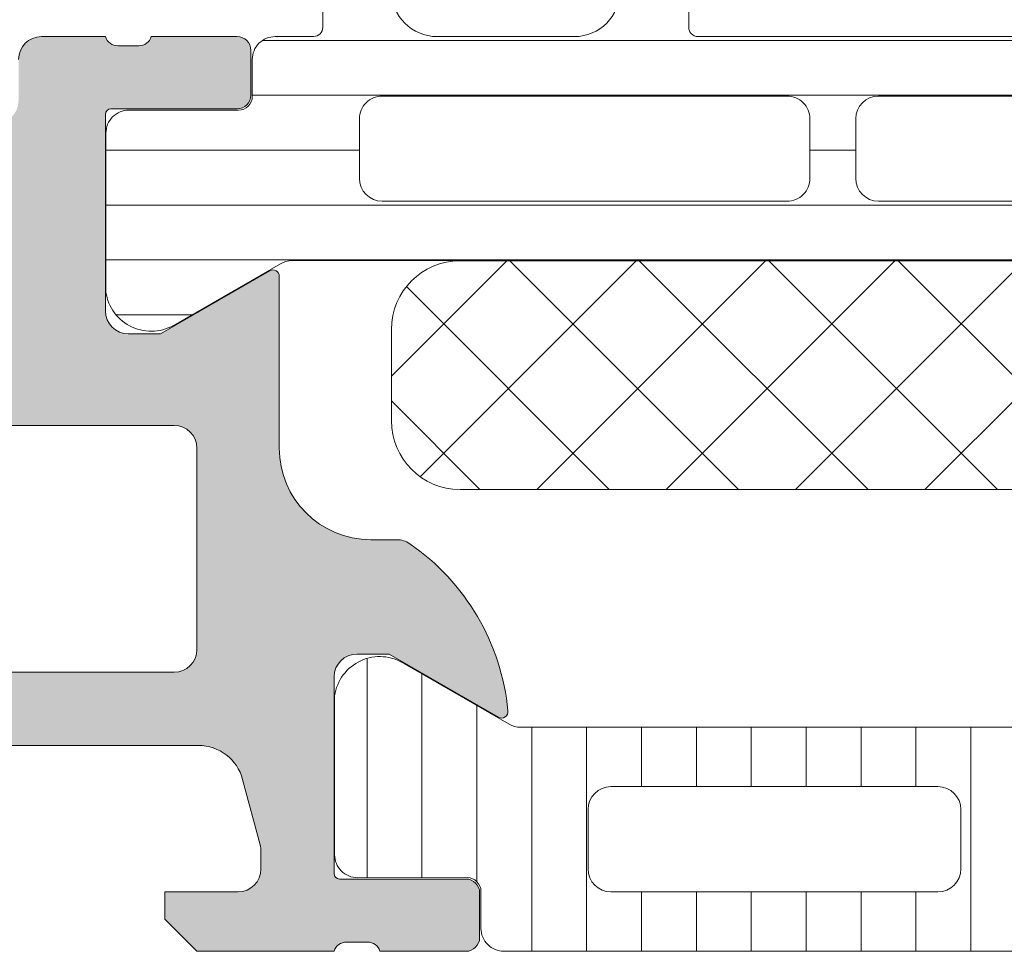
# Model space of a CAD drawing. Header units: millimetres. Extents: x 144573 to 336993, y 74252 to 247042.
# Tile 162 of 256: x 146744 to 146766, y 194871 to 194891. Entities that reach past the tile are written whole.
import ezdxf

# ---------------------------------------------------------------- set-up
doc = ezdxf.new("R2010")
doc.units = ezdxf.units.MM
doc.layers.add('FASÁDA DETAILNÍ', color=255, linetype='Continuous', lineweight=0)

msp = doc.modelspace()

# ---------------------------------------------------------------- hatches: boundary and pattern name
at = {"layer": 'FASÁDA DETAILNÍ'}
h = msp.add_hatch(color=256, dxfattribs=at)
edge = h.paths.add_edge_path()
edge.add_arc((146734.1620212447, 194935.7584514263), 0.5000674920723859, 90.00773245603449, 179.9922675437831, ccw=False)
edge.add_line((146734.1619537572, 194936.2585189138), (146738.1619537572, 194936.2585189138))
edge.add_arc((146738.1618862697, 194935.7584514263), 0.5000674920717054, 360.0077324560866, 449.99226754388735, ccw=False)
edge.add_line((146738.6619537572, 194935.7585189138), (146738.6619537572, 194934.4584700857))
edge.add_arc((146738.1619168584, 194934.4585069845), 0.5000369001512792, 270.0042279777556, 359.99577202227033, ccw=False)
edge.add_line((146738.1619537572, 194933.9584700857), (146737.6619537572, 194933.9584700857))
edge.add_line((146737.6619537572, 194933.9584700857), (146737.6619537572, 194934.9584700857))
edge.add_line((146737.6619537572, 194934.9584700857), (146736.1619537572, 194934.9584700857))
edge.add_arc((146736.1619167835, 194933.9585070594), 0.9999630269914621, 449.9978814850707, 540.0021185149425)
edge.add_line((146735.1619537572, 194933.9584700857), (146735.1619537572, 194929.9584700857))
edge.add_arc((146736.1620306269, 194929.9585469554), 1.000076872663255, 180.0044039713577, 269.9955960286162)
edge.add_line((146736.1619537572, 194928.9584700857), (146737.6619537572, 194928.9584700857))
edge.add_line((146737.6619537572, 194928.9584700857), (146737.6619537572, 194929.9584700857))
edge.add_line((146737.6619537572, 194929.9584700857), (146738.1619537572, 194929.9584700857))
edge.add_arc((146738.162011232, 194929.4585275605), 0.4999425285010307, -0.006586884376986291, 90.0065868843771, ccw=False)
edge.add_line((146738.6619537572, 194929.4584700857), (146738.6619537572, 194926.6584822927))
edge.add_arc((146738.1619537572, 194926.6584822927), 0.5000000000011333, 270.0000000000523, 360.0000000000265, ccw=False)
edge.add_line((146738.1619537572, 194926.1584822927), (146737.9619537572, 194926.1584822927))
edge.add_arc((146737.9619537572, 194926.6584822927), 0.5000000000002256, 179.9999999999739, 269.99999999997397, ccw=False)
edge.add_line((146737.4619537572, 194926.6584822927), (146737.4619537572, 194927.1584822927))
edge.add_arc((146736.9619186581, 194927.1584471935), 0.500035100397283, 360.0040217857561, 449.9959782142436)
edge.add_line((146736.9619537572, 194927.6584822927), (146736.1619507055, 194927.6584822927))
edge.add_arc((146736.1619672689, 194927.1584657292), 0.5000165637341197, 90.00189796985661, 179.9981020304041)
edge.add_line((146735.6619507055, 194927.1584822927), (146735.6619507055, 194895.8584883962))
edge.add_line((146735.6619507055, 194895.8584883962), (146736.0943473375, 194889.8200307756))
edge.add_arc((146737.0935670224, 194889.8584868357), 0.9999594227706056, 182.2040028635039, 269.9999999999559)
edge.add_line((146737.0935670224, 194888.858527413), (146743.7620192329, 194888.858527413))
edge.add_arc((146743.7620192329, 194889.358527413), 0.5000000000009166, 270.0000000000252, 359.9999999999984)
edge.add_line((146744.2620192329, 194889.358527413), (146744.2620192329, 194890.258527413))
edge.add_arc((146744.7620192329, 194890.258527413), 0.5000000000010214, 90.00000000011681, 180.0000000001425, ccw=False)
edge.add_line((146744.7620192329, 194890.758527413), (146746.1620207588, 194890.758527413))
edge.add_arc((146746.4295413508, 194890.8373638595), 0.278895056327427, 196.4198764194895, 271.1645893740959)
edge.add_line((146746.4352097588, 194890.558526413), (146746.8888037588, 194890.558526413))
edge.add_arc((146746.8944644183, 194890.8373945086), 0.2789255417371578, 268.8371299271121, 343.5754054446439)
edge.add_line((146747.1620077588, 194890.758527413), (146749.0420187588, 194890.758527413))
edge.add_arc((146749.0420187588, 194890.458527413), 0.3000000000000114, 360.00000000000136, 450, ccw=False)
edge.add_line((146749.3420187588, 194890.458527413), (146749.3420187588, 194889.4785530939))
edge.add_arc((146749.0420187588, 194889.4785530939), 0.2999999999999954, 270.0000000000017, 360.00000000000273, ccw=False)
edge.add_line((146749.0420187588, 194889.1785530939), (146746.2820207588, 194889.1785530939))
edge.add_arc((146746.2820207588, 194889.0585530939), 0.1200000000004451, 449.9999999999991, 540)
edge.add_line((146746.1620207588, 194889.0585530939), (146746.1620207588, 194884.758527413))
edge.add_arc((146746.6620207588, 194884.758527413), 0.5000000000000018, 179.9999999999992, 269.9999999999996)
edge.add_line((146746.6620207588, 194884.258527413), (146747.3620207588, 194884.258527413))
edge.add_line((146747.3620207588, 194884.258527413), (146749.7548410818, 194885.6400228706))
edge.add_arc((146749.8239009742, 194885.5204076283), 0.1381197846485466, -1.0322764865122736e-10, 119.9999999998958, ccw=False)
edge.add_line((146749.9620207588, 194885.5204076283), (146749.9620207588, 194881.758527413))
edge.add_arc((146751.9620207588, 194881.758527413), 1.999999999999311, 180.0000000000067, 270.0000000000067)
edge.add_line((146751.9620207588, 194879.758527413), (146752.5300161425, 194879.758527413))
edge.add_arc((146752.5300161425, 194879.258527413), 0.5000000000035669, 415.52092823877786, 449.99999999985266, ccw=False)
edge.add_arc((146749.9825428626, 194875.5490288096), 4.999999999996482, 365.34922800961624, 415.5209282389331, ccw=False)
edge.add_arc((146754.8238940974, 194875.9966471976), 0.1381197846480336, 240.0000000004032, 367.70243749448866, ccw=False)
edge.add_line((146754.7548342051, 194875.8770319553), (146752.3620138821, 194877.258527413))
edge.add_line((146752.3620138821, 194877.258527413), (146751.662013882, 194877.258527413))
edge.add_arc((146751.6620138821, 194876.758527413), 0.5, 450, 540)
edge.add_line((146751.1620138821, 194876.758527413), (146751.1620138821, 194872.458501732))
edge.add_arc((146751.2820138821, 194872.458501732), 0.1199999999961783, 180, 269.9999999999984)
edge.add_line((146751.2820138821, 194872.338501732), (146754.0420118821, 194872.338501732))
edge.add_arc((146754.0420118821, 194872.038501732), 0.2999999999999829, 0, 90.00000000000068, ccw=False)
edge.add_line((146754.3420118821, 194872.038501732), (146754.3420118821, 194871.0585274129))
edge.add_arc((146754.0420118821, 194871.0585274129), 0.300000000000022, 270.00000000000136, 360, ccw=False)
edge.add_line((146754.0420118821, 194870.758527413), (146752.1620008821, 194870.758527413))
edge.add_arc((146751.8944575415, 194870.6796603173), 0.2789255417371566, 376.4245945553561, 451.1628700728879)
edge.add_line((146751.8887968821, 194870.9585284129), (146751.4352028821, 194870.9585284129))
edge.add_arc((146751.4295344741, 194870.6796909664), 0.2788950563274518, 448.8354106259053, 523.5801235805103)
edge.add_line((146751.1620138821, 194870.758527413), (146748.1619553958, 194870.758527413))
edge.add_line((146748.1619553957, 194870.758527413), (146747.4618525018, 194871.4585997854))
edge.add_line((146747.4618525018, 194871.4585997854), (146747.4618525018, 194872.0586058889))
edge.add_line((146747.4618525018, 194872.0586058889), (146749.0618586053, 194872.0586058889))
edge.add_arc((146749.061849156, 194872.5586153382), 0.5000094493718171, 270.0010827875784, 359.9989172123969)
edge.add_line((146749.5618586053, 194872.5586058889), (146749.5618586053, 194872.9540339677))
edge.add_arc((146749.0618586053, 194872.9540339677), 0.5000000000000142, 360.0000000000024, 375.0000000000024)
edge.add_line((146749.5448215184, 194873.0834434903), (146749.1606127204, 194874.5173302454))
edge.add_arc((146748.1946868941, 194874.2585112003), 1.000000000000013, 375.0000000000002, 450.0000000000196)
edge.add_line((146748.1946868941, 194875.2585112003), (146742.4618647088, 194875.2585112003))
edge.add_line((146742.4618647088, 194875.2585112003), (146742.4618647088, 194872.0586058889))
edge.add_line((146742.4618647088, 194872.0586058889), (146743.2618525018, 194872.0586058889))
edge.add_line((146743.2618525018, 194872.0586058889), (146743.2618525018, 194871.4585997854))
edge.add_line((146743.2618525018, 194871.4585997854), (146742.0494196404, 194870.7586180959))
edge.add_line((146742.0494196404, 194870.7586180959), (146740.9618647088, 194870.7586180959))
edge.add_line((146740.9618647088, 194870.7586180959), (146740.9618647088, 194885.758527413))
edge.add_arc((146740.4618647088, 194885.758527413), 0.5000000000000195, 359.9999999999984, 450.0000000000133)
edge.add_line((146740.4618647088, 194886.258527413), (146734.6619537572, 194886.258527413))
edge.add_arc((146734.6619537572, 194887.258527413), 1, 180, 270.00000000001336, ccw=False)
edge.add_line((146733.6619537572, 194887.258527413), (146733.6619537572, 194935.7585189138))
edge = h.paths.add_edge_path(flags=16)
edge.add_line((146743.2618525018, 194876.8585112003), (146747.6618525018, 194876.8585112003))
edge.add_arc((146747.6618525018, 194877.3585112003), 0.5000000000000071, 270.0000000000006, 359.9999999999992)
edge.add_line((146748.1618525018, 194877.3585112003), (146748.1618525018, 194881.7585112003))
edge.add_arc((146747.6618525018, 194881.7585112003), 0.4999999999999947, 359.9999999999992, 450.0000000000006)
edge.add_line((146747.6618525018, 194882.2585112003), (146743.2618525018, 194882.2585112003))
edge.add_arc((146743.2618525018, 194881.7585112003), 0.5, 450, 540)
edge.add_line((146742.7618525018, 194881.7585112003), (146742.7618525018, 194877.3585112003))
edge.add_arc((146743.2618525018, 194877.3585112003), 0.4999999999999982, 180, 270.0000000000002)
h = msp.add_hatch(dxfattribs=at)
h.set_pattern_fill('LINIE', color=256, scale=1.2, angle=-1.272221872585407e-14, style=0)
h.set_pattern_definition([(360, (146745.5373407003, 194871.4755567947), (2.939128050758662e-16, 1.2), [])])
edge = h.paths.add_edge_path()
edge.add_arc((146749.072037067, 194889.4493292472), 0.300000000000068, 269.9979247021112, 359.9979247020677)
edge.add_line((146749.3720370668, 194889.449318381), (146749.3720656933, 194890.2596497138))
edge.add_arc((146749.8720630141, 194890.2596342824), 0.4999973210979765, 89.99761772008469, 179.9982316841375, ccw=False)
edge.add_line((146749.8720838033, 194890.7596316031), (146750.7131560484, 194890.7609521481))
edge.add_arc((146750.7131560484, 194890.9609521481), 0.1999999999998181, 270, 360.0000000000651)
edge.add_line((146750.9131560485, 194890.9609521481), (146750.9131560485, 194895.0609521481))
edge.add_arc((146751.4131560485, 194895.0609521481), 0.5, 90, 180, ccw=False)
edge.add_line((146751.4131560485, 194895.5609521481), (146752.2439052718, 194895.5609521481))
edge.add_arc((146752.2439052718, 194894.5609521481), 0.9999999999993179, 15.000000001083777, 90.00000000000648, ccw=False)
edge.add_line((146753.2098310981, 194894.8197711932), (146753.4131560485, 194894.0609521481))
edge.add_line((146753.4131560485, 194894.0609521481), (146752.4131560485, 194894.0609521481))
edge.add_line((146752.4131560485, 194894.0609521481), (146752.4131560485, 194891.7609521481))
edge.add_arc((146753.4172825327, 194891.7626613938), 1.004127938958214, 180.0975300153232, 269.7659122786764)
edge.add_line((146753.4131800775, 194890.7585418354), (146756.4130584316, 194890.7585418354))
edge.add_arc((146756.4090300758, 194891.7626611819), 1.004127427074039, 270.2298596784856, 359.9024820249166)
edge.add_line((146757.4131560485, 194891.7609521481), (146757.4131560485, 194894.0609521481))
edge.add_line((146757.4131560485, 194894.0609521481), (146756.4131560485, 194894.0609521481))
edge.add_line((146756.4131560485, 194894.0609521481), (146756.6164809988, 194894.8197711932))
edge.add_arc((146757.5824068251, 194894.5609521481), 0.9999999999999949, 89.99999999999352, 164.9999999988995, ccw=False)
edge.add_line((146757.5824068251, 194895.5609521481), (146758.4131560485, 194895.5609521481))
edge.add_arc((146758.4131560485, 194895.0609521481), 0.5, 0, 90, ccw=False)
edge.add_line((146758.9131560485, 194895.0609521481), (146758.9131560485, 194890.9609521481))
edge.add_arc((146759.1173291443, 194890.962680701), 0.2041804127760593, 180.4850610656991, 268.8441310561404)
edge.add_line((146759.1132103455, 194890.7585418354), (146784.954577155, 194890.7585189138))
edge.add_arc((146784.9545617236, 194890.2585215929), 0.4999973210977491, -0.002382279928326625, 89.99823168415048, ccw=False)
edge.add_line((146785.4545590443, 194890.2585008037), (146785.4545304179, 194889.4481694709))
edge.add_arc((146785.7545304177, 194889.4481586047), 0.300000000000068, 179.9979247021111, 269.9979247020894)
edge.add_line((146785.7545195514, 194889.1481586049), (146788.1545179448, 194889.1484036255))
edge.add_arc((146788.1545024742, 194888.6484076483), 0.4999959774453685, -0.002377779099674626, 89.9982271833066, ccw=False)
edge.add_line((146788.6544984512, 194888.6483868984), (146788.6543718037, 194885.1718454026))
edge.add_arc((146787.6645588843, 194885.3141919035), 0.9999960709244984, 237.27090860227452, 351.8163166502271, ccw=False)
edge.add_line((146787.1238934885, 194884.4729588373), (146784.8402843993, 194885.7915112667))
edge.add_arc((146784.5902687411, 194885.3585076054), 0.5000000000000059, 59.99792810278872, 89.9978647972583)
edge.add_line((146784.5902873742, 194885.8585076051), (146750.2360186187, 194885.8595939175))
edge.add_arc((146750.236001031, 194885.3595939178), 0.5000000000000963, 89.99798460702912, 119.9979213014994)
edge.add_line((146749.986016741, 194885.7926156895), (146747.7023121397, 194884.4742286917))
edge.add_arc((146747.1617076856, 194885.3155009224), 0.9999960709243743, 188.1795327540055, 302.7249408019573, ccw=False)
edge.add_line((146746.1718844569, 194885.1732261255), (146746.1720111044, 194888.6497676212))
edge.add_arc((146746.6720070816, 194888.6497521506), 0.4999959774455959, 89.9976222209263, 179.9982271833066, ccw=False)
edge.add_line((146746.6720278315, 194889.1497481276), (146749.0720262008, 194889.1493292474))
edge = h.paths.add_edge_path(flags=16)
edge.add_line((146773.2631498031, 194888.9590536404), (146773.2631498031, 194887.6590595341))
edge.add_arc((146773.7631461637, 194887.6590558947), 0.4999963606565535, 179.9995829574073, 270.0004170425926)
edge.add_line((146773.7631498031, 194887.1590595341), (146782.6131436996, 194887.1590595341))
edge.add_arc((146782.6131473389, 194887.6590558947), 0.4999963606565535, 269.9995829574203, 360.0004170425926)
edge.add_line((146783.1131436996, 194887.6590595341), (146783.1131436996, 194888.9590536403))
edge.add_arc((146782.6131436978, 194888.9590702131), 0.5000000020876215, 359.9981008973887, 449.9999997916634)
edge.add_line((146782.6131436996, 194889.4590702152), (146773.7631498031, 194889.4590702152))
edge.add_arc((146773.763149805, 194888.9590702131), 0.5000000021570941, 90.00000021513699, 180.0018990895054)
edge = h.paths.add_edge_path(flags=16)
edge.add_arc((146763.0631437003, 194888.9590702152), 0.5, 89.99999999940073, 180)
edge.add_line((146762.5631437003, 194888.9590702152), (146762.5631437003, 194887.6590595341))
edge.add_arc((146763.0631437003, 194887.6590595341), 0.5, 180, 270.0000000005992)
edge.add_line((146763.0631437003, 194887.1590595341), (146771.7631498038, 194887.1590595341))
edge.add_arc((146771.7631498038, 194887.6590595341), 0.5, 270.0000000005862, 359.9999999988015)
edge.add_line((146772.2631498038, 194887.6590595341), (146772.2631498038, 194888.9590702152))
edge.add_arc((146771.7631498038, 194888.9590702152), 0.5, 359.9999999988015, 449.9999999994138)
edge.add_line((146771.7631498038, 194889.4590702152), (146763.0631437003, 194889.4590702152))
edge = h.paths.add_edge_path(flags=16)
edge.add_arc((146761.0631473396, 194887.6590558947), 0.4999963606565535, 269.9995829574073, 360.0004170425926)
edge.add_line((146761.5631437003, 194887.6590595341), (146761.5631437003, 194888.9590536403))
edge.add_arc((146761.0631436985, 194888.9590702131), 0.5000000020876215, 359.9981008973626, 449.9999997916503)
edge.add_line((146761.0631437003, 194889.4590702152), (146752.213134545, 194889.4590702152))
edge.add_arc((146752.213134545, 194888.959085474), 0.4999847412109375, 89.99999999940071, 180)
edge.add_line((146751.7131498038, 194888.959085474), (146751.7131498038, 194887.6590747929))
edge.add_arc((146752.2131650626, 194887.6590747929), 0.5000152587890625, 180, 270.0000000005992)
edge.add_line((146752.2131650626, 194887.1590595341), (146761.0631437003, 194887.1590595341))
h = msp.add_hatch(dxfattribs=at)
h.set_pattern_fill('NETZ', color=256, scale=2, angle=45, style=0)
h.set_pattern_definition([(45, (147661.4800355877, 196355.2586091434), (-1.414213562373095, 1.414213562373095), []), (135, (147661.4800355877, 196355.2586091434), (-1.414213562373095, -1.414213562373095), [])])
h.paths.add_polyline_path([(146753.9130303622, 194880.8577841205, -0.4142135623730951), (146752.4130303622, 194882.3577841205), (146752.4130303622, 194884.3577841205, -0.4142135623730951), (146753.9130303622, 194885.8577841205), (146780.9130303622, 194885.8577841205, -0.4142135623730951), (146782.4130303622, 194884.3577841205), (146782.4130303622, 194882.3577841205, -0.4142135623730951), (146780.9130303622, 194880.8577841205)])
h = msp.add_hatch(dxfattribs=at)
h.set_pattern_fill('_USER', color=256, scale=1.2, angle=90, style=0, pattern_type=0)
h.set_pattern_definition([(90, (147661.4800355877, 196355.2586091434), (-1.2, 7.347638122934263e-17), [])])
edge = h.paths.add_edge_path()
edge.add_line((146754.986063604, 194875.7255306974), (146752.7024067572, 194877.0440004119))
edge.add_arc((146752.1617718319, 194876.2027477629), 0.9999960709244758, 417.2729839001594, 531.8183919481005)
edge.add_line((146751.1719537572, 194876.3450584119), (146751.1719537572, 194872.8685169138))
edge.add_arc((146751.6719497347, 194872.8685142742), 0.4999959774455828, 179.9996975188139, 270.0003024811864)
edge.add_line((146751.6719523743, 194872.3685182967), (146754.0719507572, 194872.3688502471))
edge.add_arc((146754.0719507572, 194872.0688502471), 0.3000000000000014, 360, 449.9999999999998, ccw=False)
edge.add_line((146754.3719507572, 194872.0688502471), (146754.3719507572, 194871.2585189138))
edge.add_arc((146754.8719480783, 194871.2585162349), 0.4999973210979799, 179.999693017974, 270.0003069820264)
edge.add_line((146754.8719507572, 194870.7585189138), (146784.9544250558, 194870.7585189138))
edge.add_arc((146784.9544277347, 194871.2585162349), 0.4999973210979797, 269.9996930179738, 360.0003069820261)
edge.add_line((146785.4544250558, 194871.2585189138), (146785.4544250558, 194872.0688502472))
edge.add_arc((146785.7544250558, 194872.0688502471), 0.3000000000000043, 90, 180, ccw=False)
edge.add_line((146785.7544250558, 194872.3688502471), (146788.1544234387, 194872.3685182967))
edge.add_arc((146788.1544260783, 194872.8685142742), 0.4999959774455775, 269.9996975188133, 360.0003024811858)
edge.add_line((146788.6544220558, 194872.8685169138), (146788.6544220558, 194876.3450584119))
edge.add_arc((146787.6646039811, 194876.2027477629), 0.9999960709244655, 368.1816080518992, 482.7270160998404)
edge.add_line((146787.1239690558, 194877.0440004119), (146784.840312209, 194875.7255306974))
edge.add_arc((146784.5903122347, 194876.1585434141), 0.5000000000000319, 270.00005990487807, 299.9999965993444, ccw=False)
edge.add_line((146784.5903127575, 194875.6585434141), (146755.2360630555, 194875.6585434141))
edge.add_arc((146755.2360635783, 194876.1585434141), 0.5000000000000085, 240.0000034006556, 269.9999400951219, ccw=False)
edge = h.paths.add_edge_path(flags=16)
edge.add_line((146775.5627807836, 194874.3585326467), (146782.7128051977, 194874.3585173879))
edge.add_arc((146782.7127616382, 194873.8584738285), 0.5000435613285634, 360.0049911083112, 449.9950088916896, ccw=False)
edge.add_line((146783.2128051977, 194873.8585173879), (146783.2128051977, 194872.5585086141))
edge.add_arc((146782.7127928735, 194872.5585361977), 0.5000123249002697, 270.00141220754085, 359.9968392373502, ccw=False)
edge.add_line((146782.7128051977, 194872.0585238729), (146775.5627807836, 194872.0585238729))
edge.add_arc((146775.562824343, 194872.5585674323), 0.5000435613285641, 180.0049911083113, 269.9950088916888, ccw=False)
edge.add_line((146775.0627807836, 194872.5585238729), (146775.0627807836, 194873.8585326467))
edge.add_arc((146775.562824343, 194873.8584890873), 0.5000435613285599, 90.00499110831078, 179.9950088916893, ccw=False)
edge = h.paths.add_edge_path(flags=16)
edge.add_line((146757.2127812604, 194874.3585326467), (146764.362807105, 194874.3585326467))
edge.add_arc((146764.3627635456, 194873.8584890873), 0.5000435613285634, 360.0049911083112, 449.9950088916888, ccw=False)
edge.add_line((146764.862807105, 194873.8585326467), (146764.862807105, 194872.5585238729))
edge.add_arc((146764.3627635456, 194872.5585674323), 0.5000435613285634, 270.0049911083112, 359.9950088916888, ccw=False)
edge.add_line((146764.362807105, 194872.0585238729), (146757.2127812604, 194872.0585238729))
edge.add_arc((146757.2128248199, 194872.5585674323), 0.5000435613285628, 180.0049911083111, 269.99500889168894, ccw=False)
edge.add_line((146756.7127812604, 194872.5585238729), (146756.7127812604, 194873.8585326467))
edge.add_arc((146757.2128248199, 194873.8584890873), 0.5000435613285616, 90.004991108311, 179.995008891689, ccw=False)
edge = h.paths.add_edge_path(flags=16)
edge.add_line((146766.362807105, 194874.3585326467), (146773.5627807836, 194874.3585326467))
edge.add_arc((146773.5628315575, 194873.8585834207), 0.4999492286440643, -0.005818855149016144, 90.00581885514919, ccw=False)
edge.add_line((146774.0627807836, 194873.8585326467), (146774.0627807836, 194872.5585238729))
edge.add_arc((146773.5628315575, 194872.558473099), 0.4999492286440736, 269.9941811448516, 360.00581885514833, ccw=False)
edge.add_line((146773.5627807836, 194872.0585238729), (146766.362807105, 194872.0585238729))
edge.add_arc((146766.3627563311, 194872.558473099), 0.4999492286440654, 179.9941811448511, 270.005818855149, ccw=False)
edge.add_line((146765.862807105, 194872.5585238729), (146765.862807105, 194873.8585326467))
edge.add_arc((146766.3627563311, 194873.8585834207), 0.4999492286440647, 89.99418114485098, 180.005818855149, ccw=False)

# ---------------------------------------------------------------- linework, layer by layer
for p, q in [((146744.7620192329, 194890.758527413), (146746.1620207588, 194890.758527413)), ((146747.1620077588, 194890.758527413), (146749.0420187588, 194890.758527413)), ((146746.4352097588, 194890.558526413), (146746.8888037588, 194890.558526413)), ((146749.3420187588, 194890.458527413), (146749.3420187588, 194889.4785530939)), ((146746.1620207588, 194889.0585530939), (146746.1620207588, 194884.758527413)), ((146749.0420187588, 194889.1785530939), (146746.2820207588, 194889.1785530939)), ((146747.3620207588, 194884.258527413), (146749.7548410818, 194885.6400228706)), ((146749.9620207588, 194885.5204076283), (146749.9620207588, 194881.758527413)), ((146746.6620207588, 194884.258527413), (146747.3620207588, 194884.258527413)), ((146747.6618525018, 194882.2585112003), (146743.2618525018, 194882.2585112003)), ((146748.1618525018, 194877.3585112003), (146748.1618525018, 194881.7585112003)), ((146751.9620207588, 194879.758527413), (146752.5300161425, 194879.758527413)), ((146752.3620138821, 194877.258527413), (146751.6620138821, 194877.258527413)), ((146754.7548342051, 194875.8770319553), (146752.3620138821, 194877.258527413)), ((146754.986063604, 194875.7255306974), (146752.7024067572, 194877.0440004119)), ((146743.2618525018, 194876.8585112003), (146747.6618525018, 194876.8585112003)), ((146751.1620138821, 194876.758527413), (146751.1620138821, 194872.458501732)), ((146751.1719537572, 194876.3450584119), (146751.1719537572, 194872.8685169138)), ((146784.5903127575, 194875.6585434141), (146755.2360630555, 194875.6585434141)), ((146748.1946868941, 194875.2585112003), (146742.4618647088, 194875.2585112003)), ((146749.5448215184, 194873.0834434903), (146749.1606127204, 194874.5173302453)), ((146757.2127812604, 194874.3585326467), (146764.362807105, 194874.3585326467)), ((146756.7127812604, 194872.5585238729), (146756.7127812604, 194873.8585326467)), ((146764.862807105, 194873.8585326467), (146764.862807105, 194872.5585238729)), ((146749.5618586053, 194872.5586058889), (146749.5618586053, 194872.9540339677)), ((146751.2820138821, 194872.338501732), (146754.0420118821, 194872.338501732)), ((146751.6719523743, 194872.3685182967), (146754.0719507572, 194872.3688502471)), ((146747.4618525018, 194871.4585997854), (146747.4618525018, 194872.0586058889)), ((146747.4618525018, 194872.0586058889), (146749.0618586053, 194872.0586058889)), ((146754.3420118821, 194872.038501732), (146754.3420118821, 194871.0585274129)), ((146754.3719507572, 194872.0688502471), (146754.3719507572, 194871.2585189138)), ((146764.362807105, 194872.0585238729), (146757.2127812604, 194872.0585238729)), ((146748.1619553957, 194870.758527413), (146747.4618525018, 194871.4585997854)), ((146751.8887968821, 194870.9585284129), (146751.435202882, 194870.9585284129)), ((146751.1620138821, 194870.758527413), (146748.1619553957, 194870.758527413)), ((146754.0420118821, 194870.758527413), (146752.1620008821, 194870.758527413)), ((146754.8719507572, 194870.7585189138), (146784.9544250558, 194870.7585189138))]:
    msp.add_line(p, q, dxfattribs=at)
for points in [[(146784.5902873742, 194885.8585076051), (146750.2360186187, 194885.8595939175, 0.1316522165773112), (146749.986016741, 194885.7926156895), (146747.7023121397, 194884.4742286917, -0.5460410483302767), (146746.1718844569, 194885.1732261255), (146746.1720111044, 194888.6497676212, -0.4142166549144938), (146746.6720278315, 194889.1497481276), (146749.0720262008, 194889.1493292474, 0.4142135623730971), (146749.3720370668, 194889.449318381), (146749.3720656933, 194890.2596497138, -0.4142167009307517), (146749.8720838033, 194890.7596316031), (146750.7131560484, 194890.7609521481, 0.414213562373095), (146750.9131560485, 194890.9609521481), (146750.9131560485, 194895.0609521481, -0.414213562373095)], [(146758.9131560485, 194895.0609521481), (146758.9131560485, 194890.9609521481, 0.4058498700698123), (146759.1132103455, 194890.7585418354), (146784.954577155, 194890.7585189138, -0.4142167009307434)], [(146752.4131560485, 194891.7609521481, 0.4125193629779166), (146753.4131800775, 194890.7585418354), (146756.4130584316, 194890.7585418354, 0.4125410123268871), (146757.4131560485, 194891.7609521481)]]:
    msp.add_lwpolyline(points, format="xyb", dxfattribs=at)
for points in [[(146761.0631437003, 194887.1590595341, 0.4142178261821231), (146761.5631437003, 194887.6590595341), (146761.5631437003, 194888.9590536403, 0.4142232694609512), (146761.0631437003, 194889.4590702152), (146752.213134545, 194889.4590702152, 0.4142135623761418), (146751.7131498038, 194888.959085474), (146751.7131498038, 194887.6590747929, 0.4142135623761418), (146752.2131650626, 194887.1590595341)], [(146763.0631437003, 194889.4590702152, 0.4142135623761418), (146762.5631437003, 194888.9590702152), (146762.5631437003, 194887.6590595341, 0.4142135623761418), (146763.0631437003, 194887.1590595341), (146771.7631498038, 194887.1590595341, 0.4142135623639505), (146772.2631498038, 194887.6590595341), (146772.2631498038, 194888.9590702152, 0.414213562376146), (146771.7631498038, 194889.4590702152)], [(146780.9130303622, 194885.8577841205), (146753.9130303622, 194885.8577841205, 0.414213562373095), (146752.4130303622, 194884.3577841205), (146752.4130303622, 194882.3577841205, 0.414213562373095), (146753.9130303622, 194880.8577841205), (146780.9130303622, 194880.8577841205, 0.414213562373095), (146782.4130303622, 194882.3577841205), (146782.4130303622, 194884.3577841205, 0.414213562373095)]]:
    msp.add_lwpolyline(points, format="xyb", close=True, dxfattribs=at)
for centre, radius, start, end in [((146744.7620192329, 194890.258527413), 0.5000000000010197, 90, 180), ((146746.4295413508, 194890.8373638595), 0.2788950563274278, 196.4198764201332, 271.1645893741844), ((146746.8944644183, 194890.8373945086), 0.2789255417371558, 268.8371299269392, 343.5754054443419), ((146749.0420187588, 194890.458527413), 0.3000000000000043, 0, 90), ((146749.0420187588, 194889.4785530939), 0.2999999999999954, 270, 0), ((146746.2820207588, 194889.0585530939), 0.1200000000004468, 90, 180), ((146749.8239009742, 194885.5204076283), 0.1381197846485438, 0, 120.0000000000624), ((146746.6620207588, 194884.758527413), 0.5000000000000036, 180, 270), ((146747.6618525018, 194881.7585112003), 0.4999999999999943, 0, 90), ((146751.9620207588, 194881.758527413), 1.999999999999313, 180, 270), ((146752.5300161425, 194879.258527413), 0.5000000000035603, 55.5209282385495, 90), ((146749.9825428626, 194875.5490288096), 4.999999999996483, 5.349228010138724, 55.5209282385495), ((146747.6618525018, 194877.3585112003), 0.5000000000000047, 270, 0), ((146751.6620138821, 194876.758527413), 0.5, 90, 180), ((146752.1617718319, 194876.2027477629), 0.9999960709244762, 57.27298390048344, 171.818391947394), ((146754.8238940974, 194875.9966471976), 0.1381197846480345, 239.9999999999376, 7.702437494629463), ((146755.2360635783, 194876.1585434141), 0.5000000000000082, 240.0000034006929, 269.9999400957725), ((146748.1946868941, 194874.2585112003), 1.000000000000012, 14.99999999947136, 90), ((146757.2128248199, 194873.8584890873), 0.5000435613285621, 90.00499110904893, 179.9950088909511), ((146764.3627635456, 194873.8584890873), 0.5000435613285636, 0.004991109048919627, 89.99500889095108), ((146749.0618586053, 194872.9540339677), 0.5000000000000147, 0, 14.99999999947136), ((146751.6719497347, 194872.8685142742), 0.4999959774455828, 179.9996975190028, 270.0003024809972), ((146749.061849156, 194872.5586153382), 0.5000094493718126, 270.0010827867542, 359.9989172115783), ((146751.2820138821, 194872.458501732), 0.1199999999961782, 180, 270), ((146757.2128248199, 194872.5585674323), 0.5000435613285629, 180.0049911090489, 269.9950088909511), ((146764.3627635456, 194872.5585674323), 0.5000435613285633, 270.0049911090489, 359.9950088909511), ((146754.0420118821, 194872.038501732), 0.2999999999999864, 0, 90), ((146754.0719507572, 194872.0688502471), 0.3000000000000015, 0, 90), ((146754.8719480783, 194871.2585162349), 0.4999973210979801, 179.9996930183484, 270.0003069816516), ((146751.4295344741, 194870.6796909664), 0.2788950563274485, 88.83541062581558, 163.5801235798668), ((146751.8944575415, 194870.6796603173), 0.2789255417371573, 16.42459455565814, 91.16287007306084), ((146754.0420118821, 194871.0585274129), 0.3000000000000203, 270, 0)]:
    msp.add_arc(centre, radius, start, end, dxfattribs=at)

doc.saveas('drawing.dxf')
